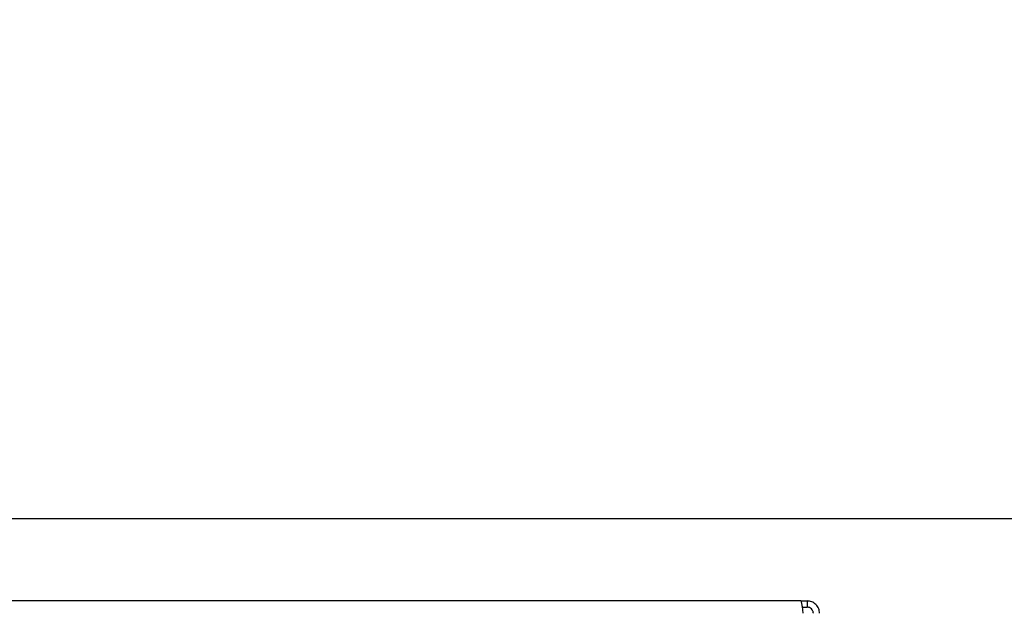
# Model space of a CAD drawing. Header units: millimetres. Extents: x 1471 to 17407, y 627 to 16320.
# Tile 6 of 74: x 3960 to 4592, y 1373 to 1755. Entities that reach past the tile are written whole.
import ezdxf

# ---------------------------------------------------------------- set-up
doc = ezdxf.new("R2010")
doc.units = ezdxf.units.MM
doc.header["$LTSCALE"] = 2
doc.layers.add('COMPONENT_GEOMETRY', color=7, linetype='Continuous')
doc.styles.add('SLDTEXTSTYLE0', font='TXT', dxfattribs={"width": 0.75})
doc.dimstyles.new('SLDDIMSTYLE0', dxfattribs={"dimtxt": 100, "dimasz": 6.604, "dimexe": 0, "dimexo": 0.0625, "dimgap": 25, "dimtad": 0, "dimtih": 1, "dimtoh": 1, "dimdec": 1, "dimrnd": 1e-09, "dimzin": 12, "dimdsep": 46, "dimtxsty": 'SLDTEXTSTYLE0', "dimsah": 1, "dimcen": 0.09, "dimadec": 0, "dimazin": 3, "dimtfac": 1, "dimtdec": 1, "dimtofl": 0, "dimtmove": 0, "dimatfit": 3, "dimfxl": 1, "dimfrac": 2, "dimtolj": 1, "dimtzin": 12, "dimarcsym": 0})

# ---------------------------------------------------------------- blocks, each defined once
blk = doc.blocks.new('_D_4')
at = {"layer": 'COMPONENT_GEOMETRY', "color": 7}
for p, q in [((3763.31, 1434.05), (5017.08, 1434.05)), ((5010.73, 1434.05), (5010.73, 1366.39)), ((4881.42, 1346.07), (4850.96, 1346.07)), ((4850.96, 1346.07), (4850.96, 1187.32)), ((5140.04, 1346.07), (5170.5, 1346.07)), ((5170.5, 1346.07), (5170.5, 1187.32)), ((4850.96, 1187.32), (4881.42, 1187.32)), ((5170.5, 1187.32), (5140.04, 1187.32)), ((5010.73, 970.05), (5010.73, 1037.71)), ((4638.54, 970.05), (5017.08, 970.05))]:
    blk.add_line(p, q, dxfattribs=at)
for points in [[(5010.73, 1434.05), (5009.71, 1427.44), (5011.75, 1427.44)], [(5010.73, 970.05), (5011.75, 976.65), (5009.71, 976.65)]]:
    blk.add_solid(points, dxfattribs=at)
at = {"layer": 'COMPONENT_GEOMETRY', "color": 7, "char_height": 100, "attachment_point": 1, "style": 'SLDTEXTSTYLE0'}
for s, insert in [('9.13', (4881.42, 1316.23)), ('232', (4899.9, 1166.61))]:
    blk.add_mtext(s, dxfattribs=dict(at, insert=insert))
blk = doc.blocks.new('_D_6')
at = {"layer": 'COMPONENT_GEOMETRY', "color": 7}
for p, q in [((7620.39, 5900.55), (7620.39, 3831.64)), ((7420.32, 3811.33), (7389.85, 3811.33)), ((7389.85, 3811.33), (7389.85, 3652.58)), ((7820.46, 3811.33), (7850.93, 3811.33)), ((7850.93, 3811.33), (7850.93, 3652.58)), ((7389.85, 3652.58), (7420.32, 3652.58)), ((7850.93, 3652.58), (7820.46, 3652.58)), ((7620.39, 1434.05), (7620.39, 3502.96)), ((3768.31, 1434.05), (7626.74, 1434.05))]:
    blk.add_line(p, q, dxfattribs=at)
for points in [[(7620.39, 5900.55), (7619.37, 5893.95), (7621.4, 5893.95)], [(7620.39, 1434.05), (7621.4, 1440.65), (7619.37, 1440.65)]]:
    blk.add_solid(points, dxfattribs=at)
at = {"layer": 'COMPONENT_GEOMETRY', "color": 7, "char_height": 100, "attachment_point": 1, "style": 'SLDTEXTSTYLE0'}
for s, insert in [('7\'3.92"', (7420.32, 3781.48)), ('2233.3', (7417.19, 3631.87))]:
    blk.add_mtext(s, dxfattribs=dict(at, insert=insert))

msp = doc.modelspace()

# ---------------------------------------------------------------- linework, layer by layer
at = {"color": 7, "linetype": 'Continuous', "lineweight": 25}
for p, q in [((4461.77, 1381.05), (2669.77, 1381.05)), ((4461.77, 1381.05), (4465.77, 1381.05)), ((4465.77, 1381.05), (4465.77, 1377.05)), ((4462.62, 1377.05), (4465.77, 1377.05))]:
    msp.add_line(p, q, dxfattribs=at)
for points, knots in [([(4461.77, 1381.05), (4461.81, 1380.94), (4461.88, 1380.77), (4462.14, 1379.77), (4462.36, 1378.74), (4462.57, 1377.48), (4462.83, 1375.62), (4462.9, 1374.06), (4462.94, 1373.05)], [0, 0, 0, 0, 0.2411651, 0.3695163, 0.5, 0.6304837, 0.7588349, 1, 1, 1, 1]), ([(4473.77, 1373.05), (4473.66, 1374.06), (4473.49, 1375.62), (4472.49, 1377.48), (4471.47, 1378.74), (4470.2, 1379.77), (4468.35, 1380.77), (4466.79, 1380.94), (4465.77, 1381.05)], [0, 0, 0, 0, 0.241165, 0.369516, 0.5, 0.630484, 0.758835, 1, 1, 1, 1]), ([(4469.77, 1373.05), (4469.76, 1373.29), (4469.73, 1373.81), (4469.42, 1374.82), (4468.68, 1375.95), (4467.54, 1376.7), (4466.53, 1377), (4466.02, 1377.03), (4465.77, 1377.05)], [0, 0, 0, 0, 0.11666, 0.240366, 0.5, 0.759634, 0.88334, 1, 1, 1, 1])]:
    msp.add_open_spline(points, degree=3, knots=knots, dxfattribs=at)

# ---------------------------------------------------------------- dimensions: what is measured, and where the dimension line sits
at = {"layer": 'COMPONENT_GEOMETRY', "color": 7}
for base, p1, p2, picture, middle in [((7620.39, 5900.55), (3765.77, 1434.05), (8879.19, 5900.55), '_D_6', (7620.39, 3667.3)), ((5010.73, 970.05), (3760.77, 1434.05), (4636, 970.05), '_D_4', (5010.73, 1202.05))]:
    dim = msp.add_linear_dim(base=base, p1=p1, p2=p2, angle=90, dimstyle='SLDDIMSTYLE0', dxfattribs=at)
    dim.commit()
    dim.dimension.update_dxf_attribs({"geometry": picture, "text_midpoint": middle, "dimtype": 160})

doc.saveas('drawing.dxf')
